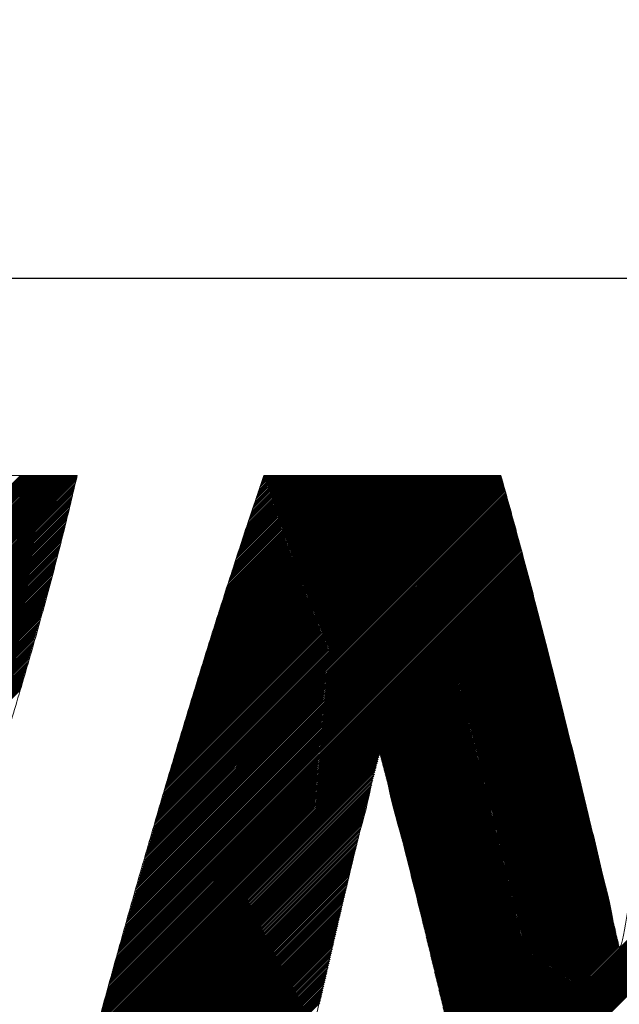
# Model space of a CAD drawing. Header units: millimetres. Extents: x 0 to 1300, y 0 to 891.
# Tile 60 of 127: x 168.32 to 171.66, y 584.45 to 589.94. Entities that reach past the tile are written whole.
import ezdxf

# ---------------------------------------------------------------- set-up
doc = ezdxf.new("R2010")
doc.units = ezdxf.units.MM
doc.header["$LTSCALE"] = 0.545669
doc.layers.add('NoLayerName_001', color=7, linetype='Continuous')

# ---------------------------------------------------------------- blocks, each defined once
blk = doc.blocks.new('JZB_0008')
at = {"layer": 'NoLayerName_001', "color": 7, "linetype": 'Continuous', "lineweight": 25}
for p, q in [((4.3245, 4.8402), (2.5644, 3.0801)), ((4.3335, 4.8402), (2.5733, 3.0801)), ((4.3424, 4.8402), (2.5822, 3.0801)), ((4.3513, 4.8402), (2.5911, 3.0801)), ((4.3602, 4.8402), (2.6, 3.0801)), ((4.3691, 4.8402), (2.6089, 3.0801)), ((4.378, 4.8402), (2.6179, 3.0801)), ((4.3869, 4.8402), (2.6268, 3.0801)), ((4.3958, 4.8402), (2.6357, 3.0801)), ((4.4047, 4.8402), (2.6446, 3.0801)), ((4.4136, 4.8402), (2.6535, 3.0801)), ((4.4225, 4.8402), (2.6624, 3.0801)), ((4.4314, 4.8402), (2.6713, 3.0801)), ((4.4404, 4.8402), (2.6802, 3.0801)), ((4.4493, 4.8402), (2.6891, 3.0801)), ((4.4582, 4.8402), (2.698, 3.0801)), ((4.4671, 4.8402), (2.7069, 3.0801)), ((4.476, 4.8402), (2.7158, 3.0801)), ((4.4849, 4.8402), (2.7248, 3.0801)), ((4.4938, 4.8402), (2.7337, 3.0801)), ((4.5027, 4.8402), (2.7426, 3.0801)), ((4.5116, 4.8402), (2.7515, 3.0801)), ((4.5205, 4.8402), (2.7604, 3.0801)), ((4.5294, 4.8402), (2.7693, 3.0801)), ((4.5383, 4.8402), (2.7782, 3.0801)), ((4.5473, 4.8402), (2.7871, 3.0801)), ((4.5562, 4.8402), (2.796, 3.0801)), ((4.5651, 4.8402), (2.8049, 3.0801)), ((4.574, 4.8402), (2.8138, 3.0801)), ((4.5829, 4.8402), (2.8227, 3.0801)), ((4.5918, 4.8402), (2.8317, 3.0801)), ((4.6007, 4.8402), (2.8406, 3.0801)), ((4.6096, 4.8402), (2.8495, 3.0801)), ((4.6185, 4.8402), (2.8584, 3.0801)), ((4.6274, 4.8402), (2.8673, 3.0801)), ((4.6363, 4.8402), (2.8762, 3.0801)), ((4.6381, 4.833), (2.8851, 3.0801)), ((7.0012, 4.8354), (5.0747, 2.9089)), ((6.9971, 4.8402), (5.0783, 2.9214)), ((6.9882, 4.8402), (5.0819, 2.9339)), ((6.9793, 4.8402), (5.0855, 2.9464)), ((6.9703, 4.8402), (5.0891, 2.9589)), ((6.9614, 4.8402), (5.0926, 2.9714)), ((6.9525, 4.8402), (5.0962, 2.9839)), ((6.9436, 4.8402), (5.0998, 2.9964)), ((6.9347, 4.8402), (5.1034, 3.0089)), ((6.9258, 4.8402), (5.107, 3.0214)), ((6.9169, 4.8402), (5.1106, 3.0339)), ((6.908, 4.8402), (5.1142, 3.0464)), ((6.8991, 4.8402), (5.1178, 3.0589)), ((6.8902, 4.8402), (5.1213, 3.0714)), ((6.8813, 4.8402), (5.1249, 3.0839)), ((6.8724, 4.8402), (5.1285, 3.0964)), ((6.8634, 4.8402), (5.1321, 3.1089)), ((6.8545, 4.8402), (5.1357, 3.1214)), ((6.8456, 4.8402), (5.1393, 3.1339)), ((6.8367, 4.8402), (5.143, 3.1465)), ((6.8278, 4.8402), (5.1469, 3.1593)), ((6.8189, 4.8402), (5.1507, 3.1721)), ((6.81, 4.8402), (5.1546, 3.1848)), ((6.8011, 4.8402), (5.1585, 3.1976)), ((6.7922, 4.8402), (5.1623, 3.2103)), ((6.7833, 4.8402), (5.1662, 3.2231)), ((6.7744, 4.8402), (5.17, 3.2359)), ((6.7655, 4.8402), (5.1739, 3.2486)), ((6.7565, 4.8402), (5.1777, 3.2614)), ((6.7476, 4.8402), (5.1816, 3.2742)), ((6.7387, 4.8402), (5.1854, 3.2869)), ((6.7298, 4.8402), (5.1893, 3.2997)), ((6.7209, 4.8402), (5.1931, 3.3124)), ((6.712, 4.8402), (5.197, 3.3252)), ((6.7031, 4.8402), (5.2009, 3.338)), ((6.6942, 4.8402), (5.2047, 3.3507)), ((6.6853, 4.8402), (5.2086, 3.3635)), ((6.6764, 4.8402), (5.2124, 3.3763)), ((6.6675, 4.8402), (5.2163, 3.389)), ((6.6586, 4.8402), (5.2201, 3.4018)), ((6.6496, 4.8402), (5.224, 3.4145)), ((6.6407, 4.8402), (5.2278, 3.4273)), ((6.6318, 4.8402), (5.2317, 3.4401)), ((6.6229, 4.8402), (5.2355, 3.4528)), ((6.614, 4.8402), (5.2394, 3.4656)), ((6.6051, 4.8402), (5.2432, 3.4784)), ((6.5962, 4.8402), (5.2471, 3.4911)), ((6.5873, 4.8402), (5.251, 3.5039)), ((6.5784, 4.8402), (5.2548, 3.5166)), ((6.5695, 4.8402), (5.2587, 3.5294)), ((6.5606, 4.8402), (5.2625, 3.5422)), ((6.5517, 4.8402), (5.2664, 3.5549)), ((6.5427, 4.8402), (5.2702, 3.5677)), ((6.5338, 4.8402), (5.2741, 3.5805)), ((6.5249, 4.8402), (5.2779, 3.5932)), ((6.516, 4.8402), (5.2818, 3.606)), ((6.5071, 4.8402), (5.2856, 3.6187)), ((6.4982, 4.8402), (5.2895, 3.6315)), ((6.4893, 4.8402), (5.2934, 3.6443)), ((6.4804, 4.8402), (5.2975, 3.6573)), ((6.4715, 4.8402), (5.3015, 3.6703)), ((6.4626, 4.8402), (5.3056, 3.6832)), ((6.4537, 4.8402), (5.3096, 3.6962)), ((6.4448, 4.8402), (5.3137, 3.7092)), ((6.4358, 4.8402), (5.3177, 3.7221)), ((6.4269, 4.8402), (5.3218, 3.7351)), ((6.418, 4.8402), (5.3259, 3.748)), ((6.4091, 4.8402), (5.3299, 3.761)), ((6.4002, 4.8402), (5.334, 3.774)), ((6.3913, 4.8402), (5.338, 3.7869)), ((6.3824, 4.8402), (5.3421, 3.7999)), ((6.3735, 4.8402), (5.3461, 3.8129)), ((6.3646, 4.8402), (5.3502, 3.8258)), ((6.3557, 4.8402), (5.3542, 3.8388)), ((6.3468, 4.8402), (5.3583, 3.8517)), ((6.3379, 4.8402), (5.3623, 3.8647)), ((6.3289, 4.8402), (5.3664, 3.8777)), ((6.32, 4.8402), (5.3705, 3.8906)), ((6.3111, 4.8402), (5.3745, 3.9036)), ((6.3022, 4.8402), (5.3786, 3.9166)), ((6.2933, 4.8402), (5.3826, 3.9295)), ((6.2844, 4.8402), (5.3867, 3.9425)), ((6.2755, 4.8402), (5.3907, 3.9554)), ((6.2666, 4.8402), (5.3948, 3.9684)), ((6.2577, 4.8402), (5.3988, 3.9814)), ((6.2488, 4.8402), (5.4029, 3.9943)), ((6.2399, 4.8402), (5.4069, 4.0073)), ((6.2309, 4.8402), (5.411, 4.0203)), ((6.222, 4.8402), (5.415, 4.0332)), ((6.2131, 4.8402), (5.4191, 4.0462)), ((6.2042, 4.8402), (5.4232, 4.0591)), ((6.1953, 4.8402), (5.4272, 4.0721)), ((6.1864, 4.8402), (5.4313, 4.0851)), ((6.1775, 4.8402), (5.4353, 4.098)), ((6.1686, 4.8402), (5.4394, 4.111)), ((6.1597, 4.8402), (5.4436, 4.1241)), ((6.1508, 4.8402), (5.4479, 4.1373)), ((6.1419, 4.8402), (5.4521, 4.1505)), ((6.133, 4.8402), (5.4564, 4.1637)), ((6.124, 4.8402), (5.4607, 4.1769)), ((6.1151, 4.8402), (5.465, 4.1901)), ((6.1062, 4.8402), (5.4693, 4.2033)), ((6.0973, 4.8402), (5.4736, 4.2165)), ((6.0884, 4.8402), (5.4779, 4.2297)), ((6.0795, 4.8402), (5.4822, 4.2429)), ((6.0706, 4.8402), (5.4865, 4.2561)), ((6.0617, 4.8402), (5.4908, 4.2693)), ((6.0528, 4.8402), (5.4951, 4.2825)), ((6.0439, 4.8402), (5.4994, 4.2957)), ((6.035, 4.8402), (5.5036, 4.3089)), ((6.0261, 4.8402), (5.5079, 4.3221)), ((6.0171, 4.8402), (5.5122, 4.3353)), ((6.0082, 4.8402), (5.5165, 4.3485)), ((5.9993, 4.8402), (5.5208, 4.3617)), ((5.9904, 4.8402), (5.5251, 4.3749)), ((5.9815, 4.8402), (5.5294, 4.3881)), ((5.9726, 4.8402), (5.5337, 4.4013)), ((5.9637, 4.8402), (5.538, 4.4145)), ((5.9548, 4.8402), (5.5423, 4.4277)), ((5.9459, 4.8402), (5.5466, 4.4409)), ((5.937, 4.8402), (5.5509, 4.4541)), ((5.9281, 4.8402), (5.5552, 4.4673)), ((5.9192, 4.8402), (5.5594, 4.4805)), ((5.9102, 4.8402), (5.5637, 4.4937)), ((5.9013, 4.8402), (5.568, 4.5069)), ((5.8924, 4.8402), (5.5723, 4.5201)), ((5.8835, 4.8402), (5.5766, 4.5333)), ((5.8746, 4.8402), (5.5809, 4.5465)), ((5.8657, 4.8402), (5.5852, 4.5597)), ((5.8568, 4.8402), (5.5897, 4.5731)), ((5.8479, 4.8402), (5.5942, 4.5866)), ((5.839, 4.8402), (5.5987, 4.6)), ((5.8301, 4.8402), (5.6033, 4.6134)), ((5.8212, 4.8402), (5.6078, 4.6268)), ((5.8123, 4.8402), (5.6123, 4.6402)), ((5.8033, 4.8402), (5.6168, 4.6537)), ((5.7944, 4.8402), (5.6213, 4.6671)), ((5.7855, 4.8402), (5.6258, 4.6805)), ((5.7766, 4.8402), (5.6303, 4.6939)), ((5.7677, 4.8402), (5.6348, 4.7073)), ((5.7588, 4.8402), (5.6393, 4.7207)), ((5.7499, 4.8402), (5.6438, 4.7342)), ((5.741, 4.8402), (5.6484, 4.7476)), ((5.7321, 4.8402), (5.6529, 4.761)), ((5.7232, 4.8402), (5.6575, 4.7745)), ((5.7143, 4.8402), (5.6621, 4.788)), ((5.7054, 4.8402), (5.6667, 4.8016)), ((5.6964, 4.8402), (5.6713, 4.8151)), ((5.6875, 4.8402), (5.676, 4.8286)), ((4.6352, 4.8213), (2.894, 3.0801)), ((4.624, 4.7744), (2.8946, 3.045)), ((4.6268, 4.7861), (2.8983, 3.0576)), ((4.6296, 4.7979), (2.902, 3.0702)), ((4.6324, 4.8096), (2.9029, 3.0801)), ((7.0167, 4.7797), (5.046, 2.809)), ((7.0148, 4.7867), (5.0496, 2.8215)), ((7.0129, 4.7936), (5.0532, 2.834)), ((7.0109, 4.8006), (5.0568, 2.8465)), ((7.009, 4.8076), (5.0604, 2.859)), ((7.007, 4.8145), (5.0639, 2.8714)), ((7.0051, 4.8215), (5.0675, 2.8839)), ((7.0031, 4.8284), (5.0711, 2.8964)), ((4.6127, 4.7275), (2.8797, 2.9945)), ((4.6155, 4.7392), (2.8834, 3.0071)), ((4.6183, 4.7509), (2.8871, 3.0197)), ((4.6212, 4.7627), (2.8908, 3.0323)), ((7.0322, 4.7239), (5.0173, 2.709)), ((7.0303, 4.7309), (5.0209, 2.7215)), ((7.0284, 4.7379), (5.0245, 2.734)), ((7.0265, 4.7449), (5.0281, 2.7465)), ((7.0245, 4.7519), (5.0317, 2.759)), ((7.0226, 4.7588), (5.0352, 2.7715)), ((7.0206, 4.7658), (5.0388, 2.784)), ((7.0187, 4.7727), (5.0424, 2.7965)), ((4.5986, 4.6689), (2.8611, 2.9313)), ((4.6014, 4.6806), (2.8648, 2.9439)), ((4.6042, 4.6923), (2.8685, 2.9566)), ((4.6071, 4.704), (2.8722, 2.9692)), ((4.6099, 4.7158), (2.8759, 2.9818)), ((7.0474, 4.6678), (4.9886, 2.609)), ((7.0455, 4.6748), (4.9922, 2.6215)), ((7.0436, 4.6818), (4.9958, 2.634)), ((7.0417, 4.6889), (4.9994, 2.6465)), ((7.0398, 4.6959), (5.003, 2.659)), ((7.0379, 4.7029), (5.0065, 2.6715)), ((7.036, 4.7099), (5.0101, 2.684)), ((7.0341, 4.7169), (5.0137, 2.6965)), ((4.5845, 4.6102), (2.8424, 2.8681)), ((4.5873, 4.6219), (2.8462, 2.8808)), ((4.5902, 4.6337), (2.8499, 2.8934)), ((4.593, 4.6454), (2.8536, 2.906)), ((4.5958, 4.6571), (2.8573, 2.9187)), ((7.0626, 4.6117), (4.9599, 2.5091)), ((7.0607, 4.6187), (4.9635, 2.5216)), ((7.0588, 4.6257), (4.9671, 2.5341)), ((7.0569, 4.6327), (4.9707, 2.5466)), ((7.055, 4.6398), (4.9743, 2.5591)), ((7.0531, 4.6468), (4.9778, 2.5715)), ((7.0512, 4.6538), (4.9814, 2.584)), ((7.0493, 4.6608), (4.985, 2.5965)), ((4.5732, 4.5633), (2.8275, 2.8176)), ((4.5761, 4.575), (2.8313, 2.8302)), ((4.5789, 4.5868), (2.835, 2.8429)), ((4.5817, 4.5985), (2.8387, 2.8555)), ((7.0777, 4.5556), (4.9312, 2.4091)), ((7.0758, 4.5626), (4.9348, 2.4216)), ((7.0739, 4.5696), (4.9384, 2.4341)), ((7.072, 4.5766), (4.942, 2.4466)), ((7.0701, 4.5837), (4.9456, 2.4591)), ((7.0682, 4.5907), (4.9491, 2.4716)), ((7.0663, 4.5977), (4.9527, 2.4841)), ((7.0644, 4.6047), (4.9563, 2.4966)), ((4.5582, 4.5038), (2.8089, 2.7545)), ((4.5613, 4.5158), (2.8127, 2.7671)), ((4.5644, 4.5278), (2.8164, 2.7797)), ((4.5675, 4.5398), (2.8201, 2.7924)), ((4.5704, 4.5516), (2.8238, 2.805)), ((7.091, 4.5065), (4.9061, 2.3216)), ((7.0891, 4.5135), (4.9097, 2.3341)), ((7.0872, 4.5205), (4.9133, 2.3466)), ((7.0853, 4.5276), (4.9169, 2.3591)), ((7.0834, 4.5346), (4.9204, 2.3716)), ((7.0815, 4.5416), (4.924, 2.3841)), ((7.0796, 4.5486), (4.9276, 2.3966)), ((4.5458, 4.4557), (2.7936, 2.7035)), ((4.5489, 4.4677), (2.7975, 2.7163)), ((4.552, 4.4797), (2.8015, 2.7292)), ((4.5551, 4.4918), (2.8052, 2.7418)), ((7.1061, 4.4504), (4.8774, 2.2217)), ((7.1043, 4.4574), (4.881, 2.2342)), ((7.1024, 4.4644), (4.8846, 2.2467)), ((7.1005, 4.4715), (4.8882, 2.2592)), ((7.0986, 4.4785), (4.8917, 2.2716)), ((7.0967, 4.4855), (4.8953, 2.2841)), ((7.0948, 4.4925), (4.8989, 2.2966)), ((7.0929, 4.4995), (4.9025, 2.3091)), ((4.5303, 4.3957), (2.774, 2.6393)), ((4.5334, 4.4077), (2.7779, 2.6522)), ((4.5365, 4.4197), (2.7818, 2.665)), ((4.5396, 4.4317), (2.7858, 2.6778)), ((4.5427, 4.4437), (2.7897, 2.6907)), ((7.1213, 4.3943), (4.8487, 2.1217)), ((7.1194, 4.4013), (4.8523, 2.1342)), ((7.1175, 4.4083), (4.8559, 2.1467)), ((7.1156, 4.4153), (4.8595, 2.1592)), ((7.1137, 4.4224), (4.863, 2.1717)), ((7.1118, 4.4294), (4.8666, 2.1842)), ((7.1099, 4.4364), (4.8702, 2.1967)), ((7.108, 4.4434), (4.8738, 2.2092)), ((4.5148, 4.3356), (2.7543, 2.5752)), ((4.5179, 4.3476), (2.7583, 2.588)), ((4.521, 4.3596), (2.7622, 2.6008)), ((4.5241, 4.3717), (2.7661, 2.6137)), ((4.5272, 4.3837), (2.77, 2.6265)), ((7.1365, 4.3382), (4.8215, 2.0233)), ((7.1346, 4.3452), (4.8249, 2.0355)), ((7.1327, 4.3522), (4.8282, 2.0477)), ((7.1308, 4.3592), (4.8315, 2.06)), ((7.1289, 4.3663), (4.8349, 2.0722)), ((7.127, 4.3733), (4.8382, 2.0845)), ((7.1251, 4.3803), (4.8415, 2.0967)), ((7.1232, 4.3873), (4.8451, 2.1092)), ((9.8031, 4.3501), (6.8026, 1.3497)), ((9.8052, 4.3433), (6.8044, 1.3425)), ((9.8074, 4.3366), (6.8061, 1.3353)), ((4.5024, 4.2876), (2.7386, 2.5238)), ((4.5055, 4.2996), (2.7426, 2.5367)), ((4.5086, 4.3116), (2.7465, 2.5495)), ((4.5117, 4.3236), (2.7504, 2.5623)), ((7.1516, 4.2821), (4.7949, 1.9253)), ((7.1497, 4.2891), (4.7982, 1.9376)), ((7.1478, 4.2961), (4.8015, 1.9498)), ((7.146, 4.3031), (4.8049, 1.9621)), ((7.1441, 4.3102), (4.8082, 1.9743)), ((7.1422, 4.3172), (4.8115, 1.9865)), ((7.1403, 4.3242), (4.8149, 1.9988)), ((7.1384, 4.3312), (4.8182, 2.011)), ((9.8096, 4.3299), (6.8078, 1.3281)), ((9.8117, 4.3231), (6.8095, 1.3209)), ((9.8139, 4.3164), (6.8112, 1.3137)), ((9.8161, 4.3097), (6.813, 1.3065)), ((9.8183, 4.3029), (6.8147, 1.2993)), ((9.8204, 4.2962), (6.8164, 1.2921)), ((9.8226, 4.2894), (6.8181, 1.2849)), ((9.8248, 4.2827), (6.8198, 1.2778)), ((4.4866, 4.2273), (2.719, 2.4596)), ((4.49, 4.2396), (2.7229, 2.4725)), ((4.4931, 4.2516), (2.7269, 2.4853)), ((4.4962, 4.2636), (2.7308, 2.4981)), ((4.4993, 4.2756), (2.7347, 2.511)), ((7.1665, 4.2257), (4.7682, 1.8274)), ((7.1646, 4.2327), (4.7716, 1.8397)), ((7.1628, 4.2398), (4.7749, 1.8519)), ((7.161, 4.2469), (4.7782, 1.8642)), ((7.1591, 4.254), (4.7816, 1.8764)), ((7.1573, 4.261), (4.7849, 1.8886)), ((7.1554, 4.2681), (4.7882, 1.9009)), ((7.1535, 4.2751), (4.7916, 1.9131)), ((9.8269, 4.276), (6.8215, 1.2706)), ((9.8291, 4.2692), (6.8233, 1.2634)), ((9.8313, 4.2625), (6.825, 1.2562)), ((9.8335, 4.2558), (6.8267, 1.249)), ((9.8356, 4.249), (6.8284, 1.2418)), ((9.8378, 4.2423), (6.8301, 1.2346)), ((9.84, 4.2355), (6.8319, 1.2274)), ((9.8421, 4.2288), (6.8336, 1.2202)), ((4.4726, 4.1776), (2.7033, 2.4083)), ((4.4761, 4.1901), (2.7072, 2.4211)), ((4.4796, 4.2025), (2.7112, 2.434)), ((4.4831, 4.2149), (2.7151, 2.4468)), ((7.1793, 4.1761), (4.7449, 1.7418)), ((7.1774, 4.1832), (4.7483, 1.754)), ((7.1756, 4.1903), (4.7516, 1.7662)), ((7.1738, 4.1973), (4.7549, 1.7785)), ((7.1719, 4.2044), (4.7582, 1.7907)), ((7.1701, 4.2115), (4.7616, 1.803)), ((7.1683, 4.2186), (4.7649, 1.8152)), ((9.8443, 4.2221), (6.8353, 1.213)), ((9.8465, 4.2153), (6.8369, 1.2058)), ((9.8486, 4.2086), (6.8385, 1.1985)), ((9.8508, 4.2018), (6.8401, 1.1911)), ((9.853, 4.1951), (6.8417, 1.1838)), ((9.8552, 4.1884), (6.8433, 1.1765)), ((9.8573, 4.1816), (6.8449, 1.1692)), ((9.8595, 4.1749), (6.8464, 1.1618)), ((4.4551, 4.1156), (2.683, 2.3435)), ((4.4586, 4.128), (2.6872, 2.3565)), ((4.4621, 4.1404), (2.6913, 2.3696)), ((4.4656, 4.1528), (2.6955, 2.3826)), ((4.4691, 4.1652), (2.6994, 2.3955)), ((7.1847, 4.1549), (4.7349, 1.705)), ((7.1829, 4.1619), (4.7383, 1.7173)), ((7.1811, 4.169), (4.7416, 1.7295)), ((7.1866, 4.1478), (6.3248, 3.286)), ((7.1884, 4.1407), (6.3269, 3.2792)), ((7.1902, 4.1336), (6.3288, 3.2722)), ((7.1921, 4.1265), (6.3306, 3.2651)), ((7.1939, 4.1195), (6.3325, 3.2581)), ((9.8617, 4.1682), (6.848, 1.1545)), ((9.8638, 4.1614), (6.8496, 1.1472)), ((4.4411, 4.066), (2.6664, 2.2913)), ((4.4446, 4.0784), (2.6706, 2.3043)), ((4.4481, 4.0908), (2.6747, 2.3174)), ((4.4516, 4.1032), (2.6789, 2.3304)), ((7.1957, 4.1124), (6.3344, 3.2511)), ((7.1976, 4.1053), (6.3363, 3.244)), ((7.1994, 4.0982), (6.3381, 3.237)), ((7.2012, 4.0911), (6.34, 3.2299)), ((7.203, 4.0841), (6.3418, 3.2228)), ((7.2049, 4.077), (6.3436, 3.2157)), ((7.2067, 4.0699), (6.3455, 3.2087)), ((7.2085, 4.0628), (6.3473, 3.2016)), ((4.4271, 4.0163), (2.6499, 2.2391)), ((4.4306, 4.0287), (2.654, 2.2521)), ((4.4341, 4.0411), (2.6582, 2.2652)), ((4.4376, 4.0535), (2.6623, 2.2782)), ((7.2104, 4.0557), (6.3491, 3.1945)), ((7.2122, 4.0487), (6.351, 3.1875)), ((7.214, 4.0416), (6.3528, 3.1804)), ((7.2158, 4.0345), (6.3546, 3.1733)), ((7.2177, 4.0274), (6.3565, 3.1662)), ((7.2195, 4.0204), (6.3583, 3.1592)), ((7.2213, 4.0133), (6.3601, 3.1521)), ((7.2232, 4.0062), (6.362, 3.145)), ((4.4096, 3.9543), (2.6291, 2.1738)), ((4.4131, 3.9667), (2.6333, 2.1868)), ((4.4166, 3.9791), (2.6374, 2.1999)), ((4.4201, 3.9915), (2.6416, 2.2129)), ((4.4236, 4.0039), (2.6457, 2.226)), ((7.225, 3.9991), (6.3638, 3.1379)), ((7.2268, 3.992), (6.3656, 3.1309)), ((7.2286, 3.985), (6.3675, 3.1238)), ((7.2305, 3.9779), (6.3693, 3.1167)), ((7.2323, 3.9708), (6.3711, 3.1096)), ((7.2341, 3.9637), (6.373, 3.1026)), ((7.236, 3.9566), (6.3748, 3.0955)), ((4.3956, 3.9046), (2.6126, 2.1216)), ((4.3991, 3.917), (2.6167, 2.1346)), ((4.4026, 3.9294), (2.6208, 2.1477)), ((4.4061, 3.9419), (2.625, 2.1607)), ((7.2378, 3.9496), (6.3766, 3.0884)), ((7.2396, 3.9425), (6.3785, 3.0813)), ((7.2415, 3.9354), (6.3803, 3.0743)), ((7.2433, 3.9283), (6.3821, 3.0672)), ((7.2451, 3.9212), (6.384, 3.0601)), ((7.2469, 3.9142), (6.3858, 3.053)), ((7.2488, 3.9071), (6.3876, 3.046)), ((7.2506, 3.9), (6.3895, 3.0389)), ((4.3781, 3.8426), (2.5918, 2.0563)), ((4.3816, 3.855), (2.596, 2.0694)), ((4.3851, 3.8674), (2.6001, 2.0824)), ((4.3886, 3.8798), (2.6043, 2.0955)), ((4.3921, 3.8922), (2.6084, 2.1085)), ((7.2524, 3.8929), (6.3913, 3.0318)), ((7.2543, 3.8858), (6.3931, 3.0247)), ((7.2561, 3.8788), (6.395, 3.0177)), ((7.2579, 3.8717), (6.3968, 3.0106)), ((7.2597, 3.8646), (6.3986, 3.0035)), ((7.2616, 3.8575), (6.4005, 2.9964)), ((7.2634, 3.8505), (6.4023, 2.9894)), ((7.2652, 3.8434), (6.4041, 2.9823)), ((4.3641, 3.7929), (2.5747, 2.0035)), ((4.3676, 3.8053), (2.579, 2.0168)), ((4.3711, 3.8178), (2.5834, 2.0301)), ((4.3746, 3.8302), (2.5877, 2.0432)), ((7.2671, 3.8363), (6.406, 2.9752)), ((7.2689, 3.8292), (6.4078, 2.9681)), ((7.2707, 3.8221), (6.4096, 2.9611)), ((7.2725, 3.8151), (6.4115, 2.954)), ((7.2744, 3.808), (6.4133, 2.9469)), ((7.2762, 3.8009), (6.4151, 2.9398)), ((7.278, 3.7938), (6.417, 2.9328)), ((7.2799, 3.7867), (6.4188, 2.9257)), ((4.3501, 3.7433), (2.5571, 1.9503)), ((4.3536, 3.7557), (2.5615, 1.9636)), ((4.3571, 3.7681), (2.5659, 1.9769)), ((4.3606, 3.7805), (2.5703, 1.9902)), ((7.2817, 3.7797), (6.4206, 2.9186)), ((7.2835, 3.7726), (6.4225, 2.9115)), ((7.2854, 3.7655), (6.4243, 2.9045)), ((7.2872, 3.7584), (6.4261, 2.8974)), ((7.289, 3.7513), (6.428, 2.8903)), ((7.2908, 3.7443), (6.4298, 2.8832)), ((7.2926, 3.7371), (6.4316, 2.8762)), ((4.3326, 3.6812), (2.5352, 1.8838)), ((4.3361, 3.6936), (2.5396, 1.8971)), ((4.3396, 3.7061), (2.5439, 1.9104)), ((4.3431, 3.7185), (2.5483, 1.9237)), ((4.3466, 3.7309), (2.5527, 1.937)), ((7.2944, 3.73), (6.4335, 2.8691)), ((7.2962, 3.7229), (6.4353, 2.862)), ((7.2979, 3.7157), (6.4371, 2.8549)), ((7.2997, 3.7086), (6.439, 2.8479)), ((7.3015, 3.7015), (6.4408, 2.8408)), ((7.3033, 3.6943), (6.4426, 2.8337)), ((7.305, 3.6872), (6.4445, 2.8266)), ((7.3068, 3.6801), (6.4463, 2.8196)), ((4.3221, 3.644), (2.522, 1.8439)), ((4.3256, 3.6564), (2.5264, 1.8572)), ((4.3291, 3.6688), (2.5308, 1.8705)), ((7.3086, 3.6729), (6.4481, 2.8125)), ((7.3104, 3.6658), (6.45, 2.8054)), ((7.3121, 3.6586), (6.4518, 2.7983)), ((7.3139, 3.6515), (6.4536, 2.7913)), ((7.3157, 3.6444), (6.4555, 2.7842)), ((7.3174, 3.6372), (6.4573, 2.7771)), ((7.3192, 3.6301), (6.4591, 2.77)), ((7.321, 3.623), (6.461, 2.763)), ((7.3228, 3.6158), (6.4628, 2.7559)), ((7.3245, 3.6087), (6.4646, 2.7488)), ((7.3263, 3.6016), (6.4665, 2.7417)), ((7.3281, 3.5944), (6.4683, 2.7347)), ((7.3299, 3.5873), (6.4701, 2.7276)), ((7.3316, 3.5802), (6.472, 2.7205)), ((7.3334, 3.573), (6.4738, 2.7134)), ((7.3352, 3.5659), (6.4757, 2.7064)), ((7.337, 3.5588), (6.4775, 2.6993)), ((7.3387, 3.5516), (6.4793, 2.6922)), ((7.3405, 3.5445), (6.4812, 2.6851)), ((7.3423, 3.5373), (6.483, 2.6781)), ((7.344, 3.5302), (6.4848, 2.671)), ((7.3458, 3.5231), (6.4867, 2.6639)), ((7.3476, 3.5159), (6.4885, 2.6568)), ((7.3494, 3.5088), (6.4903, 2.6498)), ((7.3511, 3.5017), (6.4922, 2.6427)), ((7.3529, 3.4945), (6.494, 2.6356)), ((7.3547, 3.4874), (6.4958, 2.6285)), ((7.3565, 3.4803), (6.4977, 2.6215)), ((7.3582, 3.4731), (6.4995, 2.6144)), ((7.36, 3.466), (6.5013, 2.6073)), ((7.3618, 3.4589), (6.5032, 2.6002)), ((7.3635, 3.4517), (6.505, 2.5932)), ((7.3653, 3.4446), (6.5068, 2.5861)), ((7.3671, 3.4375), (6.5087, 2.579)), ((7.3689, 3.4303), (6.5105, 2.5719)), ((7.3706, 3.4232), (6.5123, 2.5648)), ((7.3724, 3.416), (6.514, 2.5576)), ((7.3742, 3.4089), (6.5157, 2.5504)), ((7.376, 3.4018), (6.5174, 2.5432)), ((7.3777, 3.3946), (6.5191, 2.5361)), ((7.3795, 3.3875), (6.5209, 2.5289)), ((7.3813, 3.3804), (6.5226, 2.5217)), ((7.3831, 3.3732), (6.5243, 2.5145)), ((7.3848, 3.3661), (6.526, 2.5073)), ((7.3866, 3.359), (6.5277, 2.5001)), ((7.3884, 3.3518), (6.5295, 2.4929)), ((7.3901, 3.3447), (6.5312, 2.4857)), ((7.3919, 3.3376), (6.5329, 2.4785)), ((7.3937, 3.3304), (6.5346, 2.4713)), ((7.3955, 3.3233), (6.5363, 2.4642)), ((7.3972, 3.3162), (6.538, 2.457)), ((7.399, 3.309), (6.5398, 2.4498)), ((7.4008, 3.3019), (6.5415, 2.4426)), ((7.4026, 3.2947), (6.5432, 2.4354)), ((6.3136, 3.2481), (4.7216, 1.6561)), ((6.3167, 3.2601), (4.7249, 1.6683)), ((6.3198, 3.272), (4.7283, 1.6806)), ((6.3228, 3.284), (4.7316, 1.6928)), ((7.4043, 3.2876), (6.5449, 2.4282)), ((7.4061, 3.2805), (6.5466, 2.421)), ((7.4079, 3.2733), (6.5484, 2.4138)), ((7.4096, 3.2662), (6.5501, 2.4066)), ((7.4114, 3.2591), (6.5518, 2.3994)), ((7.4132, 3.2519), (6.5535, 2.3922)), ((7.415, 3.2448), (6.5552, 2.3851)), ((7.4167, 3.2377), (6.5569, 2.3779)), ((8.9936, 3.2823), (6.8512, 1.1399)), ((8.9904, 3.2702), (6.8528, 1.1325)), ((8.9872, 3.258), (6.8544, 1.1252)), ((8.9839, 3.2459), (6.856, 1.1179)), ((6.2983, 3.1882), (4.705, 1.5949)), ((6.3013, 3.2002), (4.7083, 1.6071)), ((6.3044, 3.2122), (4.7116, 1.6194)), ((6.3075, 3.2241), (4.7149, 1.6316)), ((6.3105, 3.2361), (4.7183, 1.6438)), ((7.4185, 3.2305), (6.5587, 2.3707)), ((7.4203, 3.2234), (6.5604, 2.3635)), ((7.4221, 3.2163), (6.5621, 2.3563)), ((7.4238, 3.2091), (6.5638, 2.3491)), ((7.4256, 3.202), (6.5655, 2.3419)), ((7.4274, 3.1949), (6.5673, 2.3347)), ((7.4291, 3.1877), (6.569, 2.3275)), ((8.9807, 3.2338), (6.8575, 1.1106)), ((8.9775, 3.2216), (6.8591, 1.1033)), ((8.9743, 3.2095), (6.8607, 1.0959)), ((6.2831, 3.1285), (4.6889, 1.5343)), ((6.2861, 3.1404), (4.692, 1.5463)), ((6.2892, 3.1524), (4.6952, 1.5584)), ((6.2922, 3.1643), (4.6983, 1.5705)), ((6.2952, 3.1762), (4.7016, 1.5827)), ((7.4309, 3.1805), (6.5707, 2.3203)), ((7.4326, 3.1733), (6.5724, 2.3132)), ((7.4343, 3.1661), (6.5741, 2.306)), ((7.436, 3.159), (6.5758, 2.2988)), ((7.4377, 3.1518), (6.5776, 2.2916)), ((7.4395, 3.1446), (6.5793, 2.2844)), ((7.4412, 3.1374), (6.581, 2.2772)), ((7.4429, 3.1302), (6.5827, 2.27)), ((6.271, 3.0808), (4.6763, 1.4861)), ((6.2741, 3.0927), (4.6794, 1.4981)), ((6.2771, 3.1047), (4.6826, 1.5102)), ((6.2801, 3.1166), (4.6857, 1.5222)), ((7.4446, 3.123), (6.5844, 2.2628)), ((7.4464, 3.1158), (6.5862, 2.2556)), ((7.4481, 3.1087), (6.5879, 2.2484)), ((7.4498, 3.1015), (6.5896, 2.2413)), ((7.4515, 3.0943), (6.5913, 2.2341)), ((7.4532, 3.0871), (6.593, 2.2269)), ((7.455, 3.0799), (6.5947, 2.2197)), ((6.2559, 3.0212), (4.6605, 1.4258)), ((6.259, 3.0331), (4.6637, 1.4378)), ((6.262, 3.045), (4.6668, 1.4499)), ((6.265, 3.0569), (4.67, 1.4619)), ((6.268, 3.0689), (4.6731, 1.474)), ((7.4567, 3.0727), (6.5965, 2.2125)), ((7.4584, 3.0655), (6.5982, 2.2053)), ((7.4601, 3.0583), (6.5999, 2.1981)), ((7.4619, 3.0512), (6.6016, 2.1909)), ((7.4636, 3.044), (6.6033, 2.1837)), ((7.4653, 3.0368), (6.6051, 2.1765)), ((7.467, 3.0296), (6.6068, 2.1694)), ((7.4687, 3.0224), (6.6085, 2.1622)), ((6.2441, 2.9737), (4.6479, 1.3775)), ((6.2471, 2.9856), (4.6511, 1.3896)), ((6.25, 2.9974), (4.6542, 1.4016)), ((6.2529, 3.0092), (4.6574, 1.4137)), ((7.4705, 3.0152), (6.6102, 2.155)), ((7.4722, 3.008), (6.6119, 2.1478)), ((7.4739, 3.0009), (6.6136, 2.1406)), ((7.4756, 2.9937), (6.6154, 2.1334)), ((7.4774, 2.9865), (6.6171, 2.1262)), ((7.4791, 2.9793), (6.6188, 2.119)), ((7.4808, 2.9721), (6.6205, 2.1118)), ((7.4825, 2.9649), (6.6222, 2.1046)), ((6.2295, 2.9145), (4.6322, 1.3172)), ((6.2324, 2.9263), (4.6354, 1.3293)), ((6.2353, 2.9382), (4.6385, 1.3414)), ((6.2383, 2.95), (4.6416, 1.3534)), ((6.2412, 2.9619), (4.6448, 1.3655)), ((7.4842, 2.9577), (6.624, 2.0974)), ((7.486, 2.9506), (6.6257, 2.0903)), ((7.4877, 2.9434), (6.6274, 2.0831)), ((7.4894, 2.9362), (6.6291, 2.0759)), ((7.4911, 2.929), (6.6308, 2.0687)), ((7.4929, 2.9218), (6.6325, 2.0615)), ((7.4946, 2.9146), (6.6343, 2.0543)), ((6.2148, 2.8553), (4.6165, 1.257)), ((6.2177, 2.8671), (4.6196, 1.269)), ((6.2207, 2.879), (4.6228, 1.2811)), ((6.2236, 2.8908), (4.6259, 1.2931)), ((6.2265, 2.9027), (4.6291, 1.3052)), ((7.4963, 2.9074), (6.636, 2.0471)), ((7.498, 2.9003), (6.6377, 2.0399)), ((7.4997, 2.8931), (6.6394, 2.0327)), ((7.5015, 2.8859), (6.6411, 2.0255)), ((7.5032, 2.8787), (6.6429, 2.0184)), ((7.5049, 2.8715), (6.6446, 2.0112)), ((7.5066, 2.8643), (6.6463, 2.004)), ((7.5084, 2.8571), (6.648, 1.9968)), ((6.203, 2.8079), (4.6039, 1.2087)), ((6.206, 2.8198), (4.607, 1.2208)), ((6.2089, 2.8316), (4.6102, 1.2328)), ((6.2119, 2.8434), (4.6133, 1.2449)), ((7.5101, 2.8499), (6.6497, 1.9896)), ((7.5118, 2.8428), (6.6514, 1.9824)), ((7.5135, 2.8356), (6.6532, 1.9752)), ((7.5152, 2.8284), (6.6549, 1.968)), ((7.517, 2.8212), (6.6566, 1.9608)), ((7.5187, 2.814), (6.6583, 1.9536)), ((7.5204, 2.8068), (6.66, 1.9465)), ((7.5221, 2.7996), (6.6618, 1.9393)), ((6.1884, 2.7487), (4.5881, 1.1484)), ((6.1913, 2.7605), (4.5913, 1.1605)), ((6.1942, 2.7724), (4.5944, 1.1726)), ((6.1972, 2.7842), (4.5976, 1.1846)), ((6.2001, 2.7961), (4.6007, 1.1967)), ((7.5239, 2.7925), (6.6635, 1.9321)), ((7.5256, 2.7853), (6.6652, 1.9249)), ((7.5273, 2.7781), (6.6669, 1.9177)), ((7.529, 2.7709), (6.6686, 1.9105)), ((7.5307, 2.7637), (6.6703, 1.9033)), ((7.5325, 2.7565), (6.6721, 1.8961)), ((7.5342, 2.7493), (6.6738, 1.8889)), ((6.1737, 2.6895), (4.5724, 1.0881)), ((6.1766, 2.7013), (4.5755, 1.1002)), ((6.1796, 2.7132), (4.5787, 1.1123)), ((6.1825, 2.725), (4.5818, 1.1243)), ((6.1854, 2.7369), (4.585, 1.1364)), ((7.5359, 2.7422), (6.6755, 1.8817)), ((7.5376, 2.735), (6.6772, 1.8745)), ((7.5394, 2.7278), (6.6789, 1.8674)), ((7.5411, 2.7206), (6.6807, 1.8602)), ((7.5428, 2.7134), (6.6824, 1.853)), ((7.5445, 2.7062), (6.6841, 1.8458)), ((7.5462, 2.699), (6.6858, 1.8386)), ((7.548, 2.6919), (6.6875, 1.8314)), ((6.1628, 2.6429), (4.5601, 1.0403)), ((6.1654, 2.6545), (4.5631, 1.0521)), ((6.1681, 2.6661), (4.5661, 1.064)), ((6.1708, 2.6777), (4.5692, 1.0761)), ((7.5497, 2.6847), (6.6892, 1.8242)), ((7.5514, 2.6775), (6.691, 1.817)), ((7.5531, 2.6703), (6.6927, 1.8098)), ((7.5549, 2.6631), (6.6944, 1.8026)), ((7.5566, 2.6559), (6.6961, 1.7955)), ((7.5583, 2.6487), (6.6978, 1.7883)), ((7.56, 2.6415), (6.6996, 1.7811)), ((7.5617, 2.6344), (6.7013, 1.7739)), ((6.1494, 2.585), (4.5454, 0.981)), ((6.1521, 2.5966), (4.5483, 0.9928)), ((6.1548, 2.6082), (4.5513, 1.0047)), ((6.1574, 2.6198), (4.5542, 1.0166)), ((6.1601, 2.6314), (4.5572, 1.0284)), ((7.5635, 2.6272), (6.703, 1.7667)), ((7.5652, 2.62), (6.7047, 1.7595)), ((7.5669, 2.6128), (6.7064, 1.7523)), ((7.5686, 2.6056), (6.7081, 1.7451)), ((7.5703, 2.5983), (6.7099, 1.7379)), ((7.572, 2.5911), (6.7116, 1.7307)), ((7.5736, 2.5839), (6.7133, 1.7236)), ((6.1361, 2.5272), (4.5306, 0.9217)), ((6.1388, 2.5387), (4.5336, 0.9336)), ((6.1414, 2.5503), (4.5365, 0.9454)), ((6.1441, 2.5619), (4.5395, 0.9573)), ((6.1468, 2.5735), (4.5424, 0.9691)), ((7.5753, 2.5767), (6.715, 1.7164)), ((7.577, 2.5694), (6.7167, 1.7092)), ((7.5787, 2.5622), (6.7185, 1.702)), ((7.5804, 2.555), (6.7202, 1.6948)), ((7.5821, 2.5478), (6.7219, 1.6876)), ((7.5838, 2.5406), (6.7236, 1.6804)), ((7.5854, 2.5333), (6.7253, 1.6732)), ((7.5871, 2.5261), (6.727, 1.666)), ((6.1254, 2.4808), (4.5188, 0.8743)), ((6.1281, 2.4924), (4.5218, 0.8861)), ((6.1308, 2.504), (4.5247, 0.898)), ((6.1334, 2.5156), (4.5277, 0.9098)), ((7.5888, 2.5189), (6.7288, 1.6588)), ((7.5905, 2.5117), (6.7305, 1.6517)), ((7.5922, 2.5044), (6.7322, 1.6445)), ((7.5939, 2.4972), (6.7339, 1.6373)), ((7.5956, 2.49), (6.7356, 1.6301)), ((7.5972, 2.4828), (6.7374, 1.6229)), ((7.5989, 2.4756), (6.7391, 1.6157)), ((6.1121, 2.423), (4.5041, 0.815)), ((6.1147, 2.4345), (4.507, 0.8268)), ((6.1174, 2.4461), (4.51, 0.8387)), ((6.1201, 2.4577), (4.5129, 0.8506)), ((6.1227, 2.4693), (4.5159, 0.8624)), ((7.6006, 2.4683), (6.7408, 1.6085)), ((7.6023, 2.4611), (6.7425, 1.6013)), ((7.604, 2.4539), (6.7442, 1.5941)), ((7.6057, 2.4467), (6.7459, 1.5869)), ((7.6073, 2.4394), (6.7477, 1.5797)), ((7.609, 2.4322), (6.7494, 1.5726)), ((7.6107, 2.425), (6.7511, 1.5654)), ((7.6124, 2.4178), (6.7528, 1.5582)), ((6.0987, 2.3651), (4.4894, 0.7557)), ((6.1014, 2.3766), (4.4923, 0.7676)), ((6.1041, 2.3882), (4.4952, 0.7794)), ((6.1067, 2.3998), (4.4982, 0.7913)), ((6.1094, 2.4114), (4.5011, 0.8031)), ((7.6141, 2.4105), (6.7545, 1.551)), ((7.6158, 2.4033), (6.7563, 1.5438)), ((7.6175, 2.3961), (6.758, 1.5366)), ((7.6191, 2.3889), (6.7597, 1.5294)), ((7.6208, 2.3817), (6.7614, 1.5222)), ((7.6225, 2.3744), (6.7631, 1.515)), ((7.6242, 2.3672), (6.7648, 1.5078)), ((7.6259, 2.36), (6.7666, 1.5007)), ((6.0854, 2.3072), (4.4746, 0.6964)), ((6.088, 2.3188), (4.4776, 0.7083)), ((6.0907, 2.3303), (4.4805, 0.7201)), ((6.0934, 2.3419), (4.4835, 0.732)), ((6.0961, 2.3535), (4.4864, 0.7438)), ((7.6276, 2.3528), (6.7683, 1.4935)), ((7.6293, 2.3455), (6.77, 1.4863)), ((7.6309, 2.3383), (6.7717, 1.4791)), ((7.6326, 2.3311), (6.7734, 1.4719)), ((7.6343, 2.3239), (6.7752, 1.4647)), ((7.636, 2.3166), (6.7769, 1.4575)), ((7.6377, 2.3094), (6.7786, 1.4503)), ((6.0747, 2.2609), (4.4628, 0.649)), ((6.0774, 2.2724), (4.4658, 0.6608)), ((6.08, 2.284), (4.4687, 0.6727)), ((6.0827, 2.2956), (4.4717, 0.6846)), ((7.6393, 2.3022), (6.7803, 1.4431)), ((7.641, 2.2949), (6.782, 1.4359)), ((7.6427, 2.2877), (6.7837, 1.4288)), ((7.6443, 2.2804), (6.7855, 1.4216)), ((7.646, 2.2732), (6.7872, 1.4144)), ((7.6477, 2.266), (6.7889, 1.4072)), ((7.6493, 2.2587), (6.7906, 1.4)), ((7.651, 2.2515), (6.7923, 1.3928)), ((6.0614, 2.203), (4.4481, 0.5897)), ((6.064, 2.2146), (4.451, 0.6015)), ((6.0667, 2.2261), (4.454, 0.6134)), ((6.0694, 2.2377), (4.4569, 0.6253)), ((6.072, 2.2493), (4.4599, 0.6371)), ((7.6527, 2.2442), (6.7941, 1.3856)), ((7.6543, 2.237), (6.7958, 1.3784)), ((7.656, 2.2298), (6.7975, 1.3712)), ((7.6577, 2.2225), (6.7992, 1.364)), ((7.6593, 2.2153), (6.8009, 1.3569)), ((6.048, 2.1451), (4.4341, 0.5312)), ((6.0507, 2.1567), (4.4368, 0.5428)), ((6.0533, 2.1682), (4.4395, 0.5544)), ((6.056, 2.1798), (4.4422, 0.5661)), ((6.0587, 2.1914), (4.4451, 0.5778)), ((6.0347, 2.0872), (4.4205, 0.473)), ((6.0373, 2.0988), (4.4232, 0.4847)), ((6.04, 2.1104), (4.4259, 0.4963)), ((6.0427, 2.1219), (4.4287, 0.5079)), ((6.0453, 2.1335), (4.4314, 0.5196)), ((6.024, 2.0409), (4.4096, 0.4265)), ((6.0267, 2.0525), (4.4123, 0.4382)), ((6.0293, 2.064), (4.4151, 0.4498)), ((6.032, 2.0756), (4.4178, 0.4614)), ((6.0106, 1.983), (4.396, 0.3684)), ((6.0133, 1.9946), (4.3988, 0.38)), ((6.016, 2.0062), (4.4015, 0.3917)), ((6.0186, 2.0177), (4.4042, 0.4033)), ((6.0213, 2.0293), (4.4069, 0.4149)), ((5.9973, 1.9251), (4.3824, 0.3103)), ((6, 1.9367), (4.3852, 0.3219)), ((6.0026, 1.9483), (4.3879, 0.3335)), ((6.0053, 1.9598), (4.3906, 0.3452)), ((6.008, 1.9714), (4.3933, 0.3568)), ((5.992, 1.902), (4.377, 0.287)), ((5.9946, 1.9135), (4.3797, 0.2986))]:
    blk.add_line(p, q, dxfattribs=at)
at = {"layer": 'NoLayerName_001', "color": 7, "linetype": 'Continuous', "lineweight": 13}
for points, knots in [([(2.9599, 0.0401), (3.0004, 0.1237), (3.0856, 0.296), (3.2082, 0.5666), (3.3332, 0.8544), (3.4587, 1.1577), (3.5841, 1.4739), (3.7084, 1.8008), (3.8308, 2.136), (3.9505, 2.4772), (4.0666, 2.822), (4.1782, 3.168), (4.2845, 3.513), (4.3847, 3.8545), (4.4777, 4.1904), (4.5636, 4.5179), (4.6143, 4.7342), (4.6398, 4.8402)], [0, 0, 0, 0, 0.278658, 0.576469, 0.891067, 1.220061, 1.561039, 1.911576, 2.26924, 2.631593, 2.996195, 3.360609, 3.722399, 4.079135, 4.428395, 4.767771, 5.094874, 5.094874, 5.094874, 5.094874]), ([(5.6799, 4.8402), (5.6499, 4.7515), (5.5873, 4.5682), (5.4945, 4.2838), (5.3985, 3.9834), (5.3007, 3.6694), (5.2017, 3.3442), (5.1024, 3.0105), (5.0035, 2.6709), (4.9057, 2.3278), (4.81, 1.9839), (4.717, 1.6417), (4.6275, 1.3038), (4.5424, 0.9728), (4.4625, 0.6511), (4.3879, 0.3415), (4.3425, 0.1388), (4.32, 0.0401)], [0, 0, 0, 0, 0.281068, 0.58105, 0.897291, 1.227129, 1.567902, 1.916946, 2.271596, 2.629186, 2.987052, 3.34253, 3.692958, 4.035677, 4.368031, 4.68737, 4.991049, 4.991049, 4.991049, 4.991049]), ([(8.3201, 4.8402), (8.3066, 4.7915), (8.2787, 4.6922), (8.2372, 4.5402), (8.1948, 4.3827), (8.1517, 4.2201), (8.1081, 4.0529), (8.0639, 3.8813), (8.0193, 3.7059), (7.9744, 3.527), (7.9293, 3.3451), (7.8841, 3.1607), (7.8389, 2.9731), (7.7938, 2.7872), (7.7488, 2.5871), (7.7042, 2.4336), (7.66, 2.1016), (7.6159, 2.4336), (7.5712, 2.5871), (7.5262, 2.7872), (7.4811, 2.9731), (7.4359, 3.1607), (7.3906, 3.3451), (7.3455, 3.527), (7.3006, 3.7059), (7.2561, 3.8813), (7.2119, 4.0529), (7.1682, 4.2201), (7.1251, 4.3827), (7.0828, 4.5402), (7.0413, 4.6922), (7.0134, 4.7915), (6.9999, 4.8402)], [0, 0, 0, 0, 0.151742, 0.309431, 0.472648, 0.640974, 0.813989, 0.991276, 1.172413, 1.356982, 1.544562, 1.734733, 1.927075, 2.121168, 2.316592, 2.512926, 2.70975, 2.906574, 3.10291, 3.298336, 3.492432, 3.684777, 3.874952, 4.062535, 4.247107, 4.428246, 4.605533, 4.778548, 4.946871, 5.110083, 5.267765, 5.419497, 5.419497, 5.419497, 5.419497]), ([(5.5999, 0.0401), (5.6124, 0.107), (5.6375, 0.2425), (5.6773, 0.4477), (5.719, 0.6573), (5.7625, 0.8704), (5.8077, 1.0867), (5.8545, 1.3054), (5.9028, 1.526), (5.9523, 1.7479), (6.003, 1.9706), (6.0547, 2.1931), (6.1073, 2.4163), (6.1607, 2.6344), (6.2146, 2.8655), (6.2691, 3.0404), (6.3239, 3.4138), (6.3822, 3.0373), (6.4391, 2.8613), (6.4959, 2.6278), (6.552, 2.4079), (6.6074, 2.183), (6.6618, 1.9591), (6.7151, 1.7354), (6.7671, 1.513), (6.8177, 1.2923), (6.8665, 1.074), (6.9136, 0.8589), (6.9586, 0.6475), (7.0014, 0.4405), (7.042, 0.2386), (7.0673, 0.1056), (7.0799, 0.0401)], [0, 0, 0, 0, 0.204121, 0.41339, 0.627209, 0.844979, 1.0661, 1.289972, 1.515997, 1.743572, 1.972098, 2.200973, 2.429597, 2.657369, 2.883688, 3.107953, 3.329565, 3.554019, 3.781102, 4.01014, 4.240459, 4.471387, 4.70225, 4.932374, 5.161088, 5.387718, 5.611592, 5.83204, 6.04839, 6.259974, 6.466123, 6.666169, 6.666169, 6.666169, 6.666169])]:
    blk.add_open_spline(points, degree=3, knots=knots, dxfattribs=at)
for points in [[(4.6398, 4.8402), (4.4265, 4.8402), (3.9999, 4.8402), (3.5734, 4.8402), (3.3601, 4.8402)], [(6.9999, 4.8402), (6.7799, 4.8402), (6.3399, 4.8402), (5.8999, 4.8402), (5.6799, 4.8402)]]:
    blk.add_open_spline(points, degree=3, dxfattribs=at)

msp = doc.modelspace()

# ---------------------------------------------------------------- linework, layer by layer
at = {"layer": 'NoLayerName_001', "color": 7, "linetype": 'Continuous', "lineweight": 25}
msp.add_line((163.3, 588.4999), (196.7, 588.4999), dxfattribs=at)
for radius, start, end in [(39.5, 318.33013, 270), (38, 319.68509, 270.71622)]:
    msp.add_arc((180, 585), radius, start, end, dxfattribs=at)

# ---------------------------------------------------------------- block references
at = {"layer": 'NoLayerName_001'}
msp.add_blockref('JZB_0008', (164, 582.5594), dxfattribs=at)

doc.saveas('drawing.dxf')
